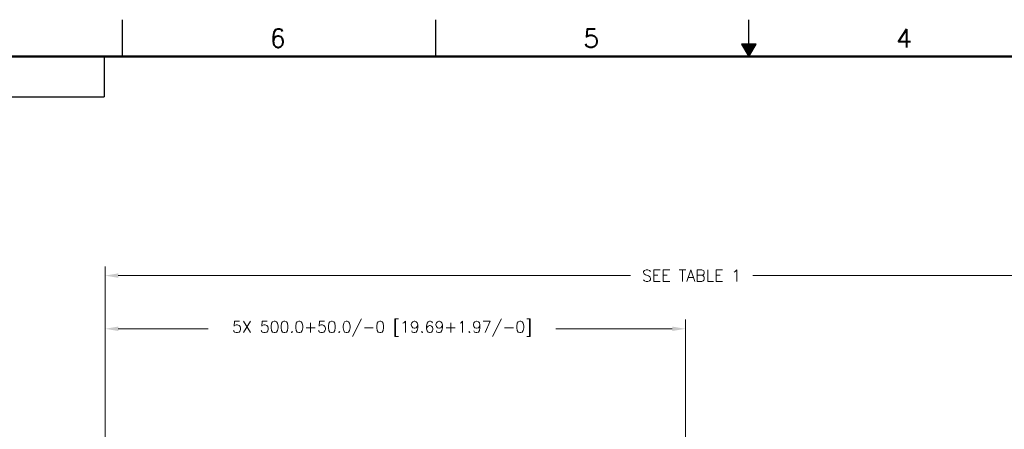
# Model space of a CAD drawing. Header units: millimetres. Extents: x -12 to 851, y -12 to 547.
# Tile 13 of 15: x 168 to 508, y 406 to 547. Entities that reach past the tile are written whole.
import ezdxf
from ezdxf.enums import TextEntityAlignment as Align

# ---------------------------------------------------------------- set-up
doc = ezdxf.new("R2010")
doc.units = ezdxf.units.MM
doc.header["$PDMODE"] = 3
doc.layers.add('AM_5', color=3, linetype='Continuous', lineweight=15)
doc.layers.add('DSIZE', color=5, linetype='Continuous')
doc.layers.add('TEXT', color=3, linetype='Continuous')
doc.styles.add('ROMANS', font='romans.shx')
doc.dimstyles.get("Standard").update_dxf_attribs({"dimtxt": 0.15625, "dimasz": 0.18, "dimexe": 0.125, "dimexo": 0.0625, "dimgap": 0.09, "dimtad": 0, "dimtih": 1, "dimtoh": 1, "dimdec": 3, "dimzin": 4, "dimdsep": 46, "dimtxsty": 'ROMANS', "dimcen": 0.0625, "dimclrd": 256, "dimclre": 256, "dimclrt": 3, "dimadec": 0, "dimazin": 1, "dimtfac": 1, "dimtdec": 3, "dimtofl": 0, "dimtmove": 0, "dimatfit": 1, "dimfxl": 1, "dimtolj": 1, "dimtzin": 0, "dimlwd": -1, "dimlwe": -1, "dimarcsym": 0})

# ---------------------------------------------------------------- blocks, each defined once
blk = doc.blocks.new('Dsizeh_cu_r2_mm')
at = {"layer": 'DSIZE'}
for p, q in [((203.7, 533.9), (203.7, 546.6)), ((311.65, 533.9), (311.65, 546.6)), ((419.6, 533.9), (419.6, 546.6)), ((422.09, 538.21), (417.11, 538.21)), ((417.11, 538.21), (419.6, 533.9)), ((417.25, 537.96), (421.95, 537.96)), ((417.4, 537.71), (421.8, 537.71)), ((417.55, 537.46), (421.65, 537.46)), ((417.69, 537.2), (421.51, 537.2)), ((417.84, 536.95), (421.36, 536.95)), ((417.99, 536.69), (421.21, 536.69)), ((418.13, 536.44), (421.07, 536.44)), ((419.6, 533.9), (422.09, 538.21)), ((197.35, 533.9), (197.35, 520.01)), ((418.28, 536.19), (420.92, 536.19)), ((418.43, 535.93), (420.77, 535.93)), ((418.57, 535.68), (420.63, 535.68)), ((418.72, 535.42), (420.48, 535.42)), ((418.87, 535.17), (420.33, 535.17)), ((419.01, 534.92), (420.19, 534.92)), ((419.16, 534.66), (420.04, 534.66)), ((419.31, 534.41), (419.89, 534.41)), ((419.45, 534.15), (419.75, 534.15)), ((0.5, 520.01), (197.35, 520.01))]:
    blk.add_line(p, q, dxfattribs=at)
at = {"layer": 'DSIZE', "const_width": 0.762}
blk.add_lwpolyline([(0.5, 0.5), (838.7, 0.5), (838.7, 533.9), (0.5, 533.9)], close=True, dxfattribs=at)
at = {"layer": 'TEXT', "color": 5, "style": 'ROMANS'}
for s, p in [('6', (254.49, 537.05)), ('5', (362.57, 537.05)), ('4  ', (470.42, 537.04))]:
    blk.add_text(s, height=6.35, dxfattribs=at).set_placement(p)
at = {"layer": 'TEXT', "color": 5, "style": 'ROMANS', "flags": 4}
for tag, p in [('COPYRIGHT', (32.36, 529.7)), ('COPYRIGHT_SECOND_LINE', (9.42, 524.83))]:
    blk.add_attdef(tag, text='', height=2.54, dxfattribs=at).set_placement(p, align=Align.MIDDLE_LEFT)
at = {"layer": 'TEXT', "style": 'ROMANS', "flags": 4}
for tag, width, p, p2 in [('1ST', 9.571935, (710.18, 37.37), (837.53, 37.37)), ('2ND', 8.748297, (710.18, 29.34), (837.15, 29.34)), ('3RD', 8.896573, (710.18, 21.82), (837.15, 21.82))]:
    blk.add_attdef(tag, text='', height=5.08, dxfattribs=dict(at, width=width)).set_placement(p, p2, align=Align.FIT)
for tag, height, p in [('1ST', 5.08, (773.24, 39.86)), ('1ST', 5.08, (773.24, 36.08)), ('2ND', 5.08, (773.24, 31.88)), ('2ND', 5.08, (773.09, 28.15)), ('3RD', 5.08, (773.24, 24.34)), ('DATE_#', 6.35, (789.3, 11.14)), ('SCALE', 3.97, (732.04, 3.82)), ('SH', 3.97, (810.53, 3.88)), ('SH_#', 3.97, (823.54, 3.88))]:
    blk.add_attdef(tag, text='', height=height, dxfattribs=at).set_placement(p, align=Align.MIDDLE_CENTER)
blk.add_attdef('NOTES', text='', height=3.97, dxfattribs=at).set_placement((12.44, 15.18), align=Align.MIDDLE_LEFT)
blk = doc.blocks.new('*D21')
at = {"layer": 'AM_5', "transparency": 16777216}
for p, q in [((197.65, 373.31), (197.65, 443.36)), ((397.78, 325.32), (397.78, 443.36)), ((202.22, 440.18), (233.26, 440.18)), ((393.21, 440.18), (353.13, 440.18))]:
    blk.add_line(p, q, dxfattribs=at)
for points in [[(202.22, 440.95), (202.22, 439.42), (197.65, 440.18)], [(393.21, 440.95), (393.21, 439.42), (397.78, 440.18)]]:
    blk.add_solid(points, dxfattribs=at)
at = {"layer": 'Defpoints', "color": 0, "transparency": 16777216}
for p in [(197.65, 440.18), (197.65, 371.73), (397.78, 323.73)]:
    blk.add_point(p, dxfattribs=at)
at = {"layer": 'AM_5', "color": 3, "transparency": 16777216, "insert": (293.19, 440.18), "char_height": 3.969, "attachment_point": 5, "style": 'ROMANS'}
blk.add_mtext('\\A1;5X 500.0+50.0/-0 [19.69+1.97/-0] ', dxfattribs=at)
blk = doc.blocks.new('*D17')
at = {"layer": 'AM_5', "transparency": 16777216}
for p, q in [((197.65, 373.31), (197.65, 461.68)), ((202.22, 458.5), (378.81, 458.5)), ((597.58, 458.5), (420.99, 458.5)), ((602.15, 327.44), (602.15, 461.68))]:
    blk.add_line(p, q, dxfattribs=at)
for points in [[(202.22, 459.27), (202.22, 457.74), (197.65, 458.5)], [(597.58, 459.27), (597.58, 457.74), (602.15, 458.5)]]:
    blk.add_solid(points, dxfattribs=at)
at = {"layer": 'Defpoints', "color": 0, "transparency": 16777216}
for p in [(602.15, 458.5), (197.65, 371.73), (602.15, 325.85)]:
    blk.add_point(p, dxfattribs=at)
at = {"layer": 'AM_5', "color": 3, "transparency": 16777216, "insert": (399.9, 458.5), "char_height": 3.969, "attachment_point": 5, "style": 'ROMANS'}
blk.add_mtext('\\A1;SEE TABLE 1', dxfattribs=at)

msp = doc.modelspace()

# ---------------------------------------------------------------- block references
msp.add_blockref('Dsizeh_cu_r2_mm', (0, 0.0052))

# ---------------------------------------------------------------- dimensions: what is measured, and where the dimension line sits
at = {"layer": 'AM_5'}
dim = msp.add_linear_dim(base=(602.1512, 458.5036), p1=(197.6536, 371.7268), p2=(602.1512, 325.8511), text='SEE TABLE 1', dimstyle='Standard', override={"dimtxt": 3.969, "dimasz": 4.57, "dimexe": 3.175, "dimexo": 1.5875, "dimgap": 2.286, "dimtp": 0.1, "dimtm": 0.1, "dimtfac": 0.71, "dimtdec": 2, "dimtmove": 1, "dimtzin": 7}, dxfattribs=at)
dim.commit()
dim.dimension.update_dxf_attribs({"geometry": '*D17', "text_midpoint": (399.9024, 458.5036)})
dim = msp.add_linear_dim(base=(197.6536, 440.1848), p1=(397.7774, 323.7288), p2=(197.6536, 371.7268), text='5X 500.0+50.0/-0 [19.69+1.97/-0] ', dimstyle='Standard', override={"dimtxt": 3.969, "dimasz": 4.57, "dimexe": 3.175, "dimexo": 1.5875, "dimgap": 2.286, "dimtp": 0.1, "dimtm": 0.1, "dimtfac": 0.71, "dimtdec": 2, "dimtzin": 7}, dxfattribs=at)
dim.commit()
dim.dimension.update_dxf_attribs({"geometry": '*D21', "text_midpoint": (293.1947, 440.1848), "dimtype": 160})

doc.saveas('drawing.dxf')
